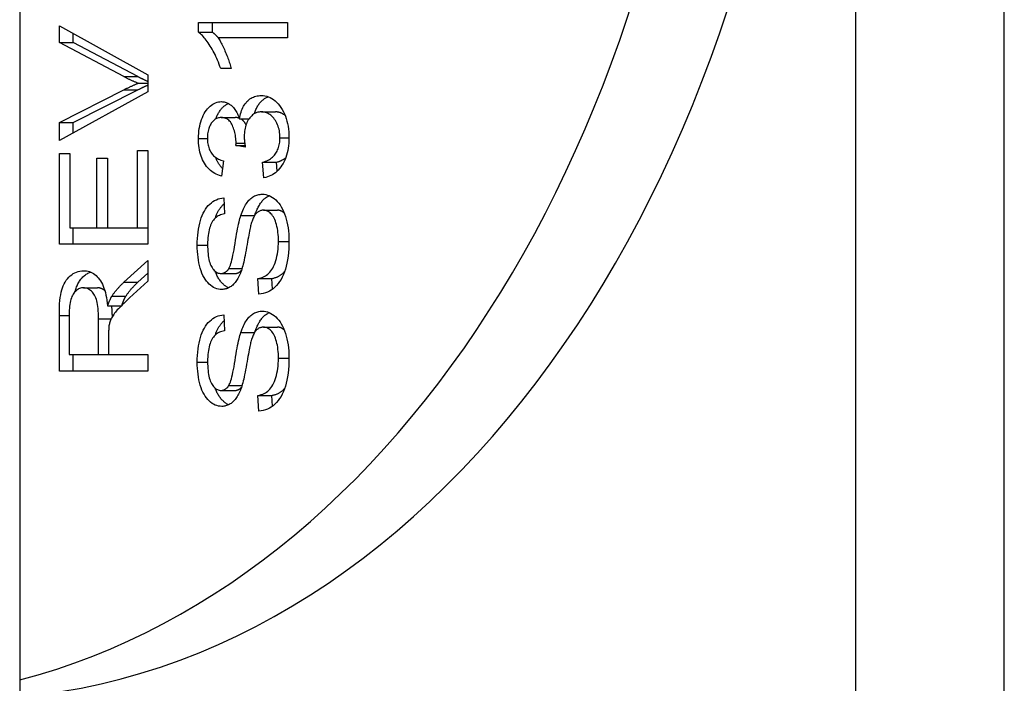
# Model space of a CAD drawing. Header units: inches. Extents: x 5.1 to 81, y 4.4 to 51.
# Tile 32 of 56: x 51.716 to 52.109, y 22.056 to 22.32. Entities that reach past the tile are written whole.
import ezdxf

# ---------------------------------------------------------------- set-up
doc = ezdxf.new("R2010")
doc.units = ezdxf.units.IN
doc.header["$MEASUREMENT"] = 0
doc.layers.add('Visible Edges(ANSI)', color=7, linetype='Continuous', lineweight=25)
doc.layers.add('Visible Tangent Edges(ANSI)', color=7, linetype='Continuous', lineweight=25)

msp = doc.modelspace()

# ---------------------------------------------------------------- linework, layer by layer
at = {"layer": 'Visible Edges(ANSI)'}
for p, q in [((51.71635, 35.37611), (51.71635, 19.66811)), ((51.73216, 22.31805), (51.76751, 22.29846)), ((51.73216, 22.3113), (51.73216, 22.31805)), ((51.78766, 22.31938), (51.82315, 22.31938)), ((51.78766, 22.31542), (51.78766, 22.31938)), ((51.79323, 22.31542), (51.79323, 22.31938)), ((51.82315, 22.31938), (51.82315, 22.31325)), ((51.73773, 22.3113), (51.73773, 22.31496)), ((51.78766, 22.31542), (51.79323, 22.31542)), ((51.82315, 22.31325), (51.7955, 22.31325)), ((51.73216, 22.3113), (51.73773, 22.3113)), ((51.75784, 22.29777), (51.73216, 22.3113)), ((51.76341, 22.29777), (51.73773, 22.3113)), ((51.80073, 22.30098), (51.79653, 22.30098)), ((51.76751, 22.29846), (51.76751, 22.29164)), ((51.73216, 22.27948), (51.75784, 22.29248)), ((51.73773, 22.27948), (51.76341, 22.29248)), ((51.76361, 22.29511), (51.76751, 22.29511)), ((51.76751, 22.29164), (51.73216, 22.27232)), ((51.79674, 22.28146), (51.80231, 22.28146)), ((51.80399, 22.28089), (51.80781, 22.28089)), ((51.81278, 22.28371), (51.81834, 22.28371)), ((51.73216, 22.27948), (51.73773, 22.27948)), ((51.73216, 22.27232), (51.73216, 22.27948)), ((51.73773, 22.27536), (51.73773, 22.27948)), ((51.80259, 22.27026), (51.80627, 22.27026)), ((51.80639, 22.26961), (51.80259, 22.27026)), ((51.73216, 22.26713), (51.73633, 22.26713)), ((51.73216, 22.23093), (51.73216, 22.26713)), ((51.73633, 22.26713), (51.73633, 22.23756)), ((51.74714, 22.26527), (51.75132, 22.26527)), ((51.74714, 22.23756), (51.74714, 22.26527)), ((51.75132, 22.26527), (51.75132, 22.23756)), ((51.76334, 22.26828), (51.76751, 22.26828)), ((51.76334, 22.23756), (51.76334, 22.26828)), ((51.76751, 22.26828), (51.76751, 22.23093)), ((51.79761, 22.26424), (51.79682, 22.2581)), ((51.81321, 22.26363), (51.81878, 22.26363)), ((51.81377, 22.25749), (51.81321, 22.26363)), ((51.8191, 22.26012), (51.81878, 22.26363)), ((51.79774, 22.24941), (51.79809, 22.24309)), ((51.81356, 22.24453), (51.81913, 22.24453)), ((51.73633, 22.23756), (51.74714, 22.23756)), ((51.73773, 22.23093), (51.73773, 22.23756)), ((51.74714, 22.23756), (51.75132, 22.23756)), ((51.75132, 22.23756), (51.76334, 22.23756)), ((51.76334, 22.23756), (51.76751, 22.23756)), ((51.76751, 22.23093), (51.73216, 22.23093)), ((51.75789, 22.2158), (51.76751, 22.22445)), ((51.76751, 22.22445), (51.76751, 22.21618)), ((51.76346, 22.2158), (51.76751, 22.21944)), ((51.79661, 22.21931), (51.80218, 22.21931)), ((51.76751, 22.21618), (51.76016, 22.20955)), ((51.8114, 22.21732), (51.81697, 22.21732)), ((51.81178, 22.21107), (51.8114, 22.21732)), ((51.81723, 22.21307), (51.81697, 22.21732)), ((51.7418, 22.21359), (51.74737, 22.21359)), ((51.75318, 22.21031), (51.75874, 22.21031)), ((51.75143, 22.20635), (51.75678, 22.20635)), ((51.73216, 22.18043), (51.73216, 22.20261)), ((51.73607, 22.20288), (51.73607, 22.18707)), ((51.79774, 22.2028), (51.79809, 22.19648)), ((51.74776, 22.18707), (51.74776, 22.20128)), ((51.7518, 22.19473), (51.7518, 22.18707)), ((51.81356, 22.19793), (51.81913, 22.19793)), ((51.73607, 22.18707), (51.74776, 22.18707)), ((51.73773, 22.18043), (51.73773, 22.18707)), ((51.74776, 22.18707), (51.7518, 22.18707)), ((51.7518, 22.18707), (51.76751, 22.18707)), ((51.76751, 22.18707), (51.76751, 22.18043)), ((51.76751, 22.18043), (51.73216, 22.18043)), ((51.79661, 22.1727), (51.80218, 22.1727)), ((51.8114, 22.17072), (51.81697, 22.17072)), ((51.81178, 22.16447), (51.8114, 22.17072)), ((51.81723, 22.16646), (51.81697, 22.17072))]:
    msp.add_line(p, q, dxfattribs=at)
at = {"layer": 'Visible Edges(ANSI)', "flags": 128}
for points in [[(51.79653, 22.30098), (51.79624, 22.30182), (51.79594, 22.30265), (51.79563, 22.30347), (51.79531, 22.30426), (51.79498, 22.30504), (51.79464, 22.3058), (51.79429, 22.30654), (51.79393, 22.30726), (51.79356, 22.30796), (51.79318, 22.30865), (51.79279, 22.30932), (51.79239, 22.30997), (51.79199, 22.31059), (51.79158, 22.31119), (51.79118, 22.31175), (51.79078, 22.31229), (51.79038, 22.31279), (51.78999, 22.31326), (51.7896, 22.31369), (51.78921, 22.3141), (51.78882, 22.31448), (51.78843, 22.31482), (51.78804, 22.31514), (51.78766, 22.31542)], [(51.79557, 22.31325), (51.79547, 22.31336), (51.79537, 22.31347), (51.79527, 22.31358), (51.79517, 22.31369), (51.79507, 22.31379), (51.79497, 22.3139), (51.79488, 22.314), (51.79478, 22.3141), (51.79468, 22.31419), (51.79458, 22.31429), (51.79449, 22.31438), (51.79439, 22.31447), (51.79429, 22.31456), (51.79419, 22.31465), (51.7941, 22.31474), (51.794, 22.31482), (51.7939, 22.3149), (51.79381, 22.31498), (51.79371, 22.31506), (51.79361, 22.31514), (51.79352, 22.31521), (51.79342, 22.31528), (51.79333, 22.31535), (51.79323, 22.31542)], [(51.7955, 22.31325), (51.79575, 22.31287), (51.796, 22.31247), (51.79625, 22.31205), (51.79649, 22.31162), (51.79674, 22.31116), (51.79699, 22.31069), (51.79724, 22.31019), (51.79749, 22.30968), (51.79773, 22.30915), (51.79798, 22.3086), (51.79823, 22.30803), (51.79848, 22.30743), (51.79873, 22.30684), (51.79896, 22.30625), (51.79918, 22.30568), (51.7994, 22.30512), (51.7996, 22.30456), (51.79979, 22.30402), (51.79997, 22.30349), (51.80015, 22.30296), (51.80031, 22.30245), (51.80046, 22.30195), (51.8006, 22.30146), (51.80073, 22.30098)], [(51.76361, 22.29511), (51.76337, 22.2952), (51.76313, 22.2953), (51.76288, 22.2954), (51.76264, 22.2955), (51.7624, 22.2956), (51.76216, 22.2957), (51.76192, 22.29581), (51.76168, 22.29591), (51.76144, 22.29602), (51.7612, 22.29613), (51.76096, 22.29623), (51.76072, 22.29634), (51.76048, 22.29646), (51.76024, 22.29657), (51.76, 22.29668), (51.75976, 22.2968), (51.75952, 22.29692), (51.75928, 22.29704), (51.75904, 22.29716), (51.7588, 22.29728), (51.75856, 22.2974), (51.75832, 22.29752), (51.75808, 22.29765), (51.75784, 22.29777)], [(51.76751, 22.2958), (51.76734, 22.29587), (51.76717, 22.29595), (51.767, 22.29602), (51.76683, 22.2961), (51.76666, 22.29618), (51.76649, 22.29625), (51.76632, 22.29633), (51.76614, 22.29641), (51.76597, 22.29649), (51.7658, 22.29657), (51.76563, 22.29665), (51.76546, 22.29674), (51.76529, 22.29682), (51.76512, 22.2969), (51.76495, 22.29699), (51.76478, 22.29707), (51.7646, 22.29716), (51.76443, 22.29724), (51.76426, 22.29733), (51.76409, 22.29742), (51.76392, 22.29751), (51.76375, 22.29759), (51.76358, 22.29768), (51.76341, 22.29777)], [(51.75784, 22.29248), (51.75809, 22.29261), (51.75835, 22.29273), (51.7586, 22.29286), (51.75885, 22.29298), (51.7591, 22.29311), (51.75935, 22.29323), (51.7596, 22.29335), (51.75984, 22.29346), (51.76009, 22.29358), (51.76033, 22.29369), (51.76058, 22.2938), (51.76082, 22.29392), (51.76106, 22.29402), (51.76129, 22.29413), (51.76153, 22.29424), (51.76177, 22.29434), (51.762, 22.29444), (51.76223, 22.29454), (51.76247, 22.29464), (51.7627, 22.29474), (51.76293, 22.29483), (51.76315, 22.29492), (51.76338, 22.29502), (51.76361, 22.29511)], [(51.76341, 22.29248), (51.76359, 22.29257), (51.76376, 22.29266), (51.76394, 22.29275), (51.76412, 22.29283), (51.76429, 22.29292), (51.76447, 22.29301), (51.76464, 22.29309), (51.76482, 22.29318), (51.76499, 22.29326), (51.76516, 22.29334), (51.76533, 22.29343), (51.76551, 22.29351), (51.76568, 22.29359), (51.76585, 22.29367), (51.76602, 22.29375), (51.76619, 22.29382), (51.76635, 22.2939), (51.76652, 22.29398), (51.76669, 22.29405), (51.76685, 22.29413), (51.76702, 22.2942), (51.76718, 22.29427), (51.76735, 22.29435), (51.76751, 22.29442)], [(51.80399, 22.28089), (51.80412, 22.28162), (51.80428, 22.28232), (51.80445, 22.28299), (51.80465, 22.28364), (51.80487, 22.28426), (51.80511, 22.28485), (51.80537, 22.28541), (51.80565, 22.28594), (51.80595, 22.28644), (51.80628, 22.28692), (51.80663, 22.28737), (51.807, 22.28779), (51.80738, 22.28818), (51.80779, 22.28853), (51.80821, 22.28886), (51.80864, 22.28914), (51.80909, 22.2894), (51.80956, 22.28962), (51.81004, 22.2898), (51.81054, 22.28996), (51.81106, 22.29008), (51.81159, 22.29016), (51.81213, 22.29021), (51.8127, 22.29023)], [(51.81002, 22.28301), (51.81015, 22.28343), (51.81029, 22.28384), (51.81043, 22.28424), (51.81058, 22.28463), (51.81075, 22.28501), (51.81092, 22.28537), (51.8111, 22.28573), (51.81129, 22.28607), (51.81149, 22.28639), (51.8117, 22.28671), (51.81192, 22.28701), (51.81215, 22.28731), (51.81238, 22.28759), (51.81263, 22.28786), (51.81288, 22.28811), (51.81314, 22.28835), (51.81341, 22.28858), (51.81368, 22.28879), (51.81396, 22.28899), (51.81425, 22.28917), (51.81454, 22.28934), (51.81484, 22.28949), (51.81515, 22.28963), (51.81546, 22.28975)], [(51.8127, 22.29023), (51.81345, 22.29019), (51.81419, 22.2901), (51.81491, 22.28993), (51.81561, 22.2897), (51.8163, 22.2894), (51.81696, 22.28903), (51.8176, 22.2886), (51.81822, 22.2881), (51.81883, 22.28754), (51.81941, 22.28691), (51.81998, 22.28621), (51.82052, 22.28545), (51.82104, 22.28463), (51.82151, 22.28378), (51.82193, 22.2829), (51.82231, 22.28198), (51.82265, 22.28103), (51.82294, 22.28004), (51.82319, 22.27902), (51.82339, 22.27796), (51.82354, 22.27687), (51.82366, 22.27574), (51.82372, 22.27458), (51.82374, 22.27338)], [(51.78766, 22.27315), (51.78768, 22.27416), (51.78774, 22.27515), (51.78784, 22.27612), (51.78797, 22.27708), (51.78815, 22.27801), (51.78836, 22.27892), (51.78861, 22.27981), (51.7889, 22.28068), (51.78923, 22.28152), (51.78958, 22.2823), (51.78996, 22.28304), (51.79037, 22.28373), (51.7908, 22.28436), (51.79127, 22.28494), (51.79176, 22.28548), (51.79228, 22.28596), (51.79282, 22.28639), (51.79337, 22.28676), (51.79393, 22.28707), (51.79449, 22.28733), (51.79506, 22.28753), (51.79564, 22.28767), (51.79623, 22.28776), (51.79682, 22.28779)], [(51.79454, 22.28089), (51.79469, 22.28126), (51.79484, 22.28163), (51.795, 22.28199), (51.79516, 22.28234), (51.79533, 22.28268), (51.79551, 22.28301), (51.79569, 22.28332), (51.79587, 22.28363), (51.79607, 22.28393), (51.79626, 22.28421), (51.79647, 22.28449), (51.79668, 22.28476), (51.79689, 22.28501), (51.79712, 22.28526), (51.79734, 22.28549), (51.79757, 22.28571), (51.79781, 22.28593), (51.79806, 22.28613), (51.7983, 22.28632), (51.79855, 22.2865), (51.79879, 22.28667), (51.79904, 22.28682), (51.7993, 22.28697), (51.79955, 22.2871)], [(51.79682, 22.28779), (51.7972, 22.28778), (51.79758, 22.28774), (51.79794, 22.28768), (51.79831, 22.2876), (51.79866, 22.28749), (51.79901, 22.28736), (51.79936, 22.2872), (51.7997, 22.28702), (51.80003, 22.28681), (51.80036, 22.28658), (51.80068, 22.28633), (51.801, 22.28606), (51.80131, 22.28575), (51.80161, 22.28543), (51.8019, 22.28508), (51.80217, 22.28471), (51.80244, 22.28432), (51.80269, 22.2839), (51.80294, 22.28346), (51.80317, 22.28299), (51.80339, 22.2825), (51.8036, 22.28199), (51.8038, 22.28145), (51.80399, 22.28089)], [(51.79674, 22.28146), (51.79635, 22.28145), (51.79597, 22.2814), (51.7956, 22.28132), (51.79524, 22.28121), (51.79489, 22.28107), (51.79455, 22.28089), (51.79423, 22.28068), (51.79392, 22.28045), (51.79362, 22.28018), (51.79333, 22.27987), (51.79305, 22.27954), (51.79278, 22.27918), (51.79253, 22.27879), (51.7923, 22.27838), (51.7921, 22.27795), (51.79191, 22.2775), (51.79175, 22.27704), (51.79161, 22.27656), (51.79149, 22.27605), (51.79139, 22.27553), (51.79132, 22.275), (51.79126, 22.27444), (51.79123, 22.27386), (51.79122, 22.27327)], [(51.80264, 22.27125), (51.80263, 22.2719), (51.8026, 22.27254), (51.80255, 22.27316), (51.80248, 22.27378), (51.80239, 22.27438), (51.80228, 22.27498), (51.80215, 22.27556), (51.802, 22.27614), (51.80183, 22.2767), (51.80163, 22.27725), (51.80142, 22.27779), (51.80119, 22.27832), (51.80094, 22.27882), (51.80066, 22.27928), (51.80037, 22.27969), (51.80005, 22.28007), (51.79971, 22.28039), (51.79935, 22.28068), (51.79897, 22.28092), (51.79857, 22.28111), (51.79814, 22.28127), (51.7977, 22.28138), (51.79723, 22.28144), (51.79674, 22.28146)], [(51.80389, 22.28121), (51.80383, 22.28123), (51.80376, 22.28125), (51.8037, 22.28127), (51.80364, 22.28129), (51.80358, 22.2813), (51.80352, 22.28132), (51.80345, 22.28134), (51.80339, 22.28135), (51.80332, 22.28136), (51.80326, 22.28138), (51.8032, 22.28139), (51.80313, 22.2814), (51.80306, 22.28141), (51.803, 22.28142), (51.80293, 22.28143), (51.80286, 22.28143), (51.8028, 22.28144), (51.80273, 22.28145), (51.80266, 22.28145), (51.80259, 22.28146), (51.80252, 22.28146), (51.80245, 22.28146), (51.80238, 22.28146), (51.80231, 22.28146)], [(51.80663, 22.27858), (51.80656, 22.27871), (51.80649, 22.27884), (51.80642, 22.27896), (51.80635, 22.27909), (51.80628, 22.27921), (51.8062, 22.27932), (51.80612, 22.27944), (51.80605, 22.27955), (51.80597, 22.27965), (51.80588, 22.27976), (51.8058, 22.27986), (51.80572, 22.27996), (51.80563, 22.28005), (51.80554, 22.28014), (51.80545, 22.28023), (51.80536, 22.28032), (51.80527, 22.2804), (51.80518, 22.28048), (51.80508, 22.28056), (51.80498, 22.28063), (51.80489, 22.2807), (51.80479, 22.28077), (51.80469, 22.28083), (51.80458, 22.28089)], [(51.81278, 22.28371), (51.81229, 22.28369), (51.81181, 22.28363), (51.81135, 22.28354), (51.8109, 22.2834), (51.81047, 22.28323), (51.81005, 22.28302), (51.80964, 22.28277), (51.80926, 22.28248), (51.80888, 22.28216), (51.80852, 22.28179), (51.80818, 22.28139), (51.80785, 22.28095), (51.80754, 22.28048), (51.80725, 22.27999), (51.807, 22.27947), (51.80677, 22.27894), (51.80657, 22.27838), (51.80639, 22.27781), (51.80624, 22.27721), (51.80612, 22.2766), (51.80603, 22.27596), (51.80596, 22.2753), (51.80592, 22.27462), (51.80591, 22.27392)], [(51.82016, 22.27342), (51.82015, 22.27414), (51.8201, 22.27483), (51.82003, 22.27551), (51.81992, 22.27617), (51.81979, 22.2768), (51.81963, 22.27742), (51.81944, 22.27802), (51.81921, 22.2786), (51.81896, 22.27917), (51.81868, 22.27971), (51.81837, 22.28023), (51.81803, 22.28074), (51.81767, 22.28121), (51.81729, 22.28165), (51.8169, 22.28204), (51.8165, 22.28239), (51.81608, 22.2827), (51.81565, 22.28297), (51.81521, 22.2832), (51.81475, 22.28338), (51.81428, 22.28353), (51.81379, 22.28363), (51.81329, 22.28369), (51.81278, 22.28371)], [(51.82219, 22.28229), (51.82205, 22.28241), (51.82191, 22.28252), (51.82176, 22.28262), (51.82162, 22.28272), (51.82147, 22.28282), (51.82132, 22.28291), (51.82117, 22.283), (51.82102, 22.28308), (51.82086, 22.28316), (51.8207, 22.28323), (51.82055, 22.28329), (51.82039, 22.28336), (51.82023, 22.28341), (51.82006, 22.28346), (51.8199, 22.28351), (51.81973, 22.28355), (51.81957, 22.28359), (51.8194, 22.28362), (51.81922, 22.28365), (51.81905, 22.28367), (51.81888, 22.28369), (51.8187, 22.2837), (51.81852, 22.28371), (51.81834, 22.28371)], [(51.79682, 22.2581), (51.79611, 22.25831), (51.79542, 22.25856), (51.79476, 22.25885), (51.79413, 22.25918), (51.79353, 22.25955), (51.79295, 22.25995), (51.7924, 22.2604), (51.79188, 22.26089), (51.79138, 22.26141), (51.79091, 22.26198), (51.79047, 22.26258), (51.79006, 22.26323), (51.78968, 22.2639), (51.78933, 22.26461), (51.78901, 22.26534), (51.78873, 22.2661), (51.78848, 22.26689), (51.78826, 22.2677), (51.78808, 22.26854), (51.78793, 22.26941), (51.78781, 22.27031), (51.78773, 22.27123), (51.78768, 22.27218), (51.78766, 22.27315)], [(51.79122, 22.27327), (51.79123, 22.27268), (51.79126, 22.27211), (51.79132, 22.27155), (51.7914, 22.27101), (51.79149, 22.27049), (51.79162, 22.26999), (51.79176, 22.2695), (51.79193, 22.26903), (51.79211, 22.26857), (51.79232, 22.26813), (51.79255, 22.26771), (51.79281, 22.26731), (51.79308, 22.26692), (51.79338, 22.26656), (51.7937, 22.26622), (51.79405, 22.26591), (51.79441, 22.26561), (51.7948, 22.26535), (51.79521, 22.2651), (51.79565, 22.26488), (51.7961, 22.26469), (51.79658, 22.26451), (51.79708, 22.26436), (51.79761, 22.26424)], [(51.80591, 22.27392), (51.80591, 22.27377), (51.80591, 22.27363), (51.80591, 22.27347), (51.80592, 22.27332), (51.80593, 22.27316), (51.80594, 22.273), (51.80595, 22.27284), (51.80596, 22.27268), (51.80597, 22.27251), (51.80599, 22.27234), (51.80601, 22.27216), (51.80603, 22.27198), (51.80605, 22.2718), (51.80607, 22.27162), (51.80609, 22.27143), (51.80612, 22.27124), (51.80615, 22.27105), (51.80618, 22.27085), (51.80621, 22.27065), (51.80624, 22.27045), (51.80628, 22.27024), (51.80631, 22.27004), (51.80635, 22.26983), (51.80639, 22.26961)], [(51.81321, 22.26363), (51.81381, 22.26382), (51.81438, 22.26402), (51.81493, 22.26425), (51.81544, 22.2645), (51.81593, 22.26477), (51.81638, 22.26506), (51.81681, 22.26537), (51.81721, 22.2657), (51.81759, 22.26605), (51.81793, 22.26642), (51.81824, 22.26682), (51.81853, 22.26723), (51.81879, 22.26766), (51.81903, 22.2681), (51.81924, 22.26857), (51.81944, 22.26904), (51.81961, 22.26954), (51.81975, 22.27004), (51.81988, 22.27057), (51.81998, 22.27111), (51.82006, 22.27166), (51.82012, 22.27223), (51.82015, 22.27282), (51.82016, 22.27342)], [(51.82374, 22.27338), (51.82373, 22.2723), (51.82367, 22.27125), (51.82357, 22.27023), (51.82344, 22.26924), (51.82326, 22.26828), (51.82305, 22.26735), (51.8228, 22.26646), (51.82251, 22.26559), (51.82218, 22.26476), (51.82182, 22.26396), (51.82141, 22.26319), (51.82097, 22.26245), (51.8205, 22.26175), (51.82, 22.2611), (51.81948, 22.26051), (51.81894, 22.25996), (51.81837, 22.25947), (51.81778, 22.25904), (51.81717, 22.25865), (51.81654, 22.25831), (51.81588, 22.25803), (51.8152, 22.2578), (51.8145, 22.25762), (51.81377, 22.25749)], [(51.80259, 22.27026), (51.8026, 22.27031), (51.8026, 22.27036), (51.8026, 22.27042), (51.80261, 22.27047), (51.80261, 22.27052), (51.80261, 22.27056), (51.80262, 22.27061), (51.80262, 22.27066), (51.80262, 22.2707), (51.80263, 22.27075), (51.80263, 22.27079), (51.80263, 22.27083), (51.80263, 22.27087), (51.80264, 22.27091), (51.80264, 22.27095), (51.80264, 22.27099), (51.80264, 22.27102), (51.80264, 22.27106), (51.80264, 22.27109), (51.80264, 22.27113), (51.80264, 22.27116), (51.80264, 22.27119), (51.80264, 22.27122), (51.80264, 22.27125)], [(51.79721, 22.26113), (51.79707, 22.26128), (51.79693, 22.26143), (51.7968, 22.26159), (51.79666, 22.26175), (51.79653, 22.26191), (51.7964, 22.26208), (51.79628, 22.26225), (51.79615, 22.26242), (51.79603, 22.2626), (51.79591, 22.26278), (51.79579, 22.26296), (51.79568, 22.26315), (51.79556, 22.26334), (51.79545, 22.26353), (51.79534, 22.26372), (51.79524, 22.26391), (51.79514, 22.26411), (51.79504, 22.26431), (51.79494, 22.26451), (51.79485, 22.26472), (51.79475, 22.26492), (51.79466, 22.26513), (51.79458, 22.26534), (51.79449, 22.26556)], [(51.81878, 22.26363), (51.81896, 22.26368), (51.81914, 22.26374), (51.81932, 22.26379), (51.81949, 22.26385), (51.81966, 22.26392), (51.81983, 22.26398), (51.82, 22.26404), (51.82016, 22.26411), (51.82033, 22.26418), (51.82048, 22.26425), (51.82064, 22.26432), (51.8208, 22.2644), (51.82095, 22.26447), (51.8211, 22.26455), (51.82124, 22.26463), (51.82139, 22.26471), (51.82153, 22.26479), (51.82167, 22.26488), (51.82181, 22.26496), (51.82194, 22.26505), (51.82207, 22.26514), (51.8222, 22.26523), (51.82233, 22.26533), (51.82245, 22.26542)], [(51.78718, 22.23059), (51.7872, 22.23196), (51.78726, 22.23329), (51.78735, 22.23457), (51.78749, 22.23582), (51.78767, 22.23703), (51.78789, 22.23819), (51.78815, 22.23932), (51.78844, 22.2404), (51.78878, 22.24143), (51.78915, 22.2424), (51.78956, 22.24331), (51.79001, 22.24416), (51.79049, 22.24495), (51.79102, 22.24568), (51.79158, 22.24635), (51.79218, 22.24695), (51.7928, 22.2475), (51.79345, 22.24797), (51.79411, 22.24838), (51.7948, 22.24872), (51.7955, 22.249), (51.79623, 22.2492), (51.79698, 22.24934), (51.79774, 22.24941)], [(51.80453, 22.2424), (51.80477, 22.24311), (51.80503, 22.24379), (51.80529, 22.24443), (51.80557, 22.24504), (51.80585, 22.24563), (51.80615, 22.24618), (51.80645, 22.2467), (51.80677, 22.24719), (51.8071, 22.24764), (51.80744, 22.24807), (51.80778, 22.24846), (51.80814, 22.24882), (51.80851, 22.24915), (51.80889, 22.24946), (51.80927, 22.24973), (51.80967, 22.24998), (51.81007, 22.25019), (51.81049, 22.25038), (51.81091, 22.25054), (51.81134, 22.25067), (51.81178, 22.25077), (51.81223, 22.25084), (51.81269, 22.25088), (51.81315, 22.2509)], [(51.81014, 22.24253), (51.81032, 22.24304), (51.8105, 22.24354), (51.81069, 22.24402), (51.81088, 22.24449), (51.81108, 22.24494), (51.81129, 22.24537), (51.8115, 22.24578), (51.81172, 22.24618), (51.81194, 22.24656), (51.81217, 22.24693), (51.8124, 22.24728), (51.81264, 22.24761), (51.81288, 22.24792), (51.81313, 22.24822), (51.81339, 22.2485), (51.81365, 22.24876), (51.81392, 22.24901), (51.81419, 22.24925), (51.81446, 22.24946), (51.81474, 22.24967), (51.81503, 22.24985), (51.81532, 22.25002), (51.81562, 22.25018), (51.81592, 22.25032)], [(51.81315, 22.2509), (51.81386, 22.25086), (51.81455, 22.25076), (51.81523, 22.25058), (51.8159, 22.25033), (51.81656, 22.25001), (51.81721, 22.24961), (51.81785, 22.24915), (51.81848, 22.24861), (51.81908, 22.24801), (51.81965, 22.24734), (51.82019, 22.24662), (51.82069, 22.24583), (51.82116, 22.24497), (51.82159, 22.24406), (51.82199, 22.24308), (51.82236, 22.24204), (51.82268, 22.24095), (51.82296, 22.23983), (51.8232, 22.23868), (51.8234, 22.23749), (51.82355, 22.23627), (51.82366, 22.23502), (51.82372, 22.23373), (51.82374, 22.23242)], [(51.7943, 22.24129), (51.7944, 22.24159), (51.79452, 22.24189), (51.79463, 22.24219), (51.79475, 22.24248), (51.79487, 22.24276), (51.795, 22.24304), (51.79513, 22.24331), (51.79526, 22.24358), (51.7954, 22.24384), (51.79554, 22.2441), (51.79568, 22.24435), (51.79583, 22.24459), (51.79598, 22.24483), (51.79613, 22.24506), (51.79629, 22.24529), (51.79645, 22.24551), (51.79662, 22.24572), (51.79679, 22.24593), (51.79696, 22.24614), (51.79713, 22.24633), (51.79731, 22.24653), (51.7975, 22.24671), (51.79768, 22.2469), (51.79787, 22.24707)], [(51.79809, 22.24309), (51.79754, 22.24299), (51.79701, 22.24285), (51.79651, 22.24268), (51.79603, 22.24248), (51.79557, 22.24224), (51.79514, 22.24197), (51.79472, 22.24167), (51.79434, 22.24132), (51.79397, 22.24095), (51.79363, 22.24054), (51.79331, 22.2401), (51.79301, 22.23962), (51.79274, 22.2391), (51.79249, 22.23855), (51.79226, 22.23796), (51.79206, 22.23732), (51.79188, 22.23665), (51.79173, 22.23594), (51.7916, 22.23519), (51.79149, 22.2344), (51.79141, 22.23357), (51.79135, 22.23271), (51.79131, 22.2318), (51.7913, 22.23085)], [(51.79976, 22.22125), (51.79996, 22.22162), (51.80017, 22.22207), (51.80037, 22.22261), (51.80058, 22.22323), (51.80079, 22.22394), (51.80099, 22.22473), (51.8012, 22.22561), (51.80141, 22.22658), (51.80163, 22.22763), (51.80184, 22.22876), (51.80205, 22.22998), (51.80227, 22.23129), (51.80248, 22.23261), (51.80269, 22.23385), (51.80289, 22.23502), (51.80309, 22.23613), (51.80329, 22.23716), (51.80348, 22.23812), (51.80367, 22.23901), (51.80385, 22.23983), (51.80403, 22.24058), (51.8042, 22.24126), (51.80437, 22.24186), (51.80453, 22.2424)], [(51.81356, 22.24453), (51.81328, 22.24453), (51.81301, 22.2445), (51.81275, 22.24445), (51.81249, 22.24438), (51.81224, 22.2443), (51.812, 22.2442), (51.81176, 22.24407), (51.81152, 22.24393), (51.81129, 22.24377), (51.81107, 22.2436), (51.81086, 22.2434), (51.81065, 22.24318), (51.81044, 22.24294), (51.81025, 22.24268), (51.81005, 22.24239), (51.80987, 22.24208), (51.80969, 22.24174), (51.80951, 22.24138), (51.80934, 22.24099), (51.80917, 22.24057), (51.80902, 22.24013), (51.80886, 22.23967), (51.80872, 22.23918), (51.80857, 22.23867)], [(51.81957, 22.23211), (51.81956, 22.23304), (51.81952, 22.23394), (51.81946, 22.23482), (51.81937, 22.23567), (51.81926, 22.23649), (51.81912, 22.23729), (51.81896, 22.23806), (51.81877, 22.2388), (51.81856, 22.2395), (51.81834, 22.24016), (51.81809, 22.24077), (51.81783, 22.24134), (51.81755, 22.24186), (51.81725, 22.24233), (51.81693, 22.24275), (51.81659, 22.24312), (51.81624, 22.24345), (51.81588, 22.24374), (51.81551, 22.24398), (51.81514, 22.24418), (51.81476, 22.24434), (51.81436, 22.24445), (51.81397, 22.24451), (51.81356, 22.24453)], [(51.82187, 22.2434), (51.82176, 22.24349), (51.82166, 22.24358), (51.82155, 22.24367), (51.82144, 22.24375), (51.82133, 22.24382), (51.82122, 22.2439), (51.82111, 22.24397), (51.821, 22.24403), (51.82089, 22.24409), (51.82078, 22.24415), (51.82066, 22.2442), (51.82055, 22.24425), (51.82043, 22.2443), (51.82032, 22.24434), (51.8202, 22.24438), (51.82009, 22.24441), (51.81997, 22.24444), (51.81985, 22.24446), (51.81973, 22.24449), (51.81961, 22.2445), (51.81949, 22.24452), (51.81937, 22.24453), (51.81925, 22.24453), (51.81913, 22.24453)], [(51.80857, 22.23867), (51.80847, 22.2383), (51.80837, 22.23786), (51.80825, 22.23735), (51.80813, 22.23677), (51.808, 22.23613), (51.80786, 22.23542), (51.80771, 22.23464), (51.80755, 22.2338), (51.80738, 22.23288), (51.80721, 22.2319), (51.80703, 22.23085), (51.80684, 22.22973), (51.80664, 22.2286), (51.80645, 22.22754), (51.80626, 22.22653), (51.80607, 22.22558), (51.80588, 22.22468), (51.80569, 22.22385), (51.80551, 22.22307), (51.80533, 22.22234), (51.80514, 22.22168), (51.80497, 22.22107), (51.80479, 22.22052), (51.80461, 22.22003)], [(51.79693, 22.21294), (51.79626, 22.21298), (51.79561, 22.21308), (51.79496, 22.21324), (51.79433, 22.21348), (51.79371, 22.21378), (51.7931, 22.21415), (51.7925, 22.21459), (51.79192, 22.21509), (51.79136, 22.21566), (51.79083, 22.2163), (51.79034, 22.21699), (51.78988, 22.21774), (51.78945, 22.21856), (51.78906, 22.21944), (51.78871, 22.22038), (51.78839, 22.22138), (51.78811, 22.22243), (51.78786, 22.22351), (51.78765, 22.22462), (51.78748, 22.22575), (51.78735, 22.22692), (51.78725, 22.22811), (51.7872, 22.22933), (51.78718, 22.23059)], [(51.7913, 22.23085), (51.79131, 22.22987), (51.79134, 22.22894), (51.7914, 22.22805), (51.79147, 22.2272), (51.79157, 22.2264), (51.79169, 22.22565), (51.79183, 22.22494), (51.79199, 22.22427), (51.79218, 22.22365), (51.79239, 22.22308), (51.79261, 22.22255), (51.79286, 22.22207), (51.79313, 22.22163), (51.7934, 22.22122), (51.79368, 22.22086), (51.79397, 22.22053), (51.79427, 22.22025), (51.79458, 22.22), (51.7949, 22.21979), (51.79522, 22.21961), (51.79556, 22.21948), (51.7959, 22.21938), (51.79625, 22.21933), (51.79661, 22.21931)], [(51.8114, 22.21732), (51.81205, 22.21746), (51.81268, 22.21763), (51.81327, 22.21783), (51.81383, 22.21807), (51.81436, 22.21835), (51.81486, 22.21866), (51.81533, 22.21901), (51.81577, 22.2194), (51.81618, 22.21983), (51.81658, 22.22032), (51.81695, 22.22087), (51.8173, 22.22147), (51.81764, 22.22213), (51.81795, 22.22284), (51.81824, 22.22361), (51.81852, 22.22443), (51.81876, 22.2253), (51.81898, 22.22619), (51.81916, 22.22711), (51.81931, 22.22806), (51.81942, 22.22903), (51.8195, 22.23003), (51.81955, 22.23106), (51.81957, 22.23211)], [(51.82374, 22.23242), (51.82372, 22.23075), (51.82366, 22.22915), (51.82355, 22.22762), (51.82339, 22.22616), (51.8232, 22.22477), (51.82296, 22.22345), (51.82267, 22.2222), (51.82234, 22.22102), (51.82197, 22.21991), (51.82156, 22.21886), (51.8211, 22.21787), (51.82059, 22.21694), (51.82004, 22.21607), (51.81945, 22.21527), (51.81882, 22.21452), (51.81814, 22.21384), (51.81743, 22.21322), (51.81669, 22.21269), (51.81593, 22.21222), (51.81515, 22.21184), (51.81434, 22.21153), (51.81351, 22.2113), (51.81266, 22.21115), (51.81178, 22.21107)], [(51.73216, 22.20261), (51.73217, 22.20423), (51.73222, 22.20575), (51.73229, 22.20717), (51.7324, 22.20849), (51.73253, 22.20971), (51.7327, 22.21083), (51.73289, 22.21185), (51.73311, 22.21277), (51.73338, 22.21362), (51.73368, 22.21443), (51.73404, 22.21519), (51.73443, 22.2159), (51.73488, 22.21658), (51.73537, 22.21721), (51.7359, 22.21779), (51.73648, 22.21833), (51.73709, 22.21882), (51.73772, 22.21924), (51.73836, 22.2196), (51.73902, 22.21989), (51.73969, 22.22012), (51.74038, 22.22028), (51.74109, 22.22038), (51.7418, 22.22041)], [(51.73852, 22.21211), (51.73864, 22.2126), (51.73876, 22.21306), (51.73891, 22.2135), (51.73906, 22.21394), (51.73923, 22.21436), (51.7394, 22.21477), (51.7396, 22.21517), (51.7398, 22.21556), (51.74002, 22.21593), (51.74025, 22.21629), (51.74049, 22.21664), (51.74075, 22.21698), (51.74101, 22.2173), (51.7413, 22.21761), (51.74159, 22.21791), (51.7419, 22.2182), (51.74221, 22.21847), (51.74254, 22.21873), (51.74286, 22.21897), (51.7432, 22.21919), (51.74353, 22.21939), (51.74387, 22.21957), (51.74422, 22.21974), (51.74457, 22.21988)], [(51.7418, 22.22041), (51.74243, 22.22039), (51.74303, 22.22032), (51.74362, 22.2202), (51.74419, 22.22003), (51.74474, 22.21981), (51.74528, 22.21955), (51.7458, 22.21924), (51.7463, 22.21888), (51.74679, 22.21847), (51.74726, 22.21802), (51.74771, 22.21751), (51.74815, 22.21696), (51.74857, 22.21636), (51.74896, 22.21571), (51.74932, 22.21501), (51.74966, 22.21425), (51.74997, 22.21344), (51.75026, 22.21258), (51.75052, 22.21167), (51.75075, 22.21071), (51.75096, 22.2097), (51.75114, 22.20863), (51.7513, 22.20752), (51.75143, 22.20635)], [(51.79968, 22.21358), (51.79941, 22.21371), (51.79915, 22.21386), (51.79888, 22.21402), (51.79862, 22.21419), (51.79836, 22.21437), (51.7981, 22.21457), (51.79784, 22.21478), (51.79759, 22.215), (51.79734, 22.21524), (51.79709, 22.21549), (51.79685, 22.21574), (51.79662, 22.21602), (51.7964, 22.2163), (51.79618, 22.21659), (51.79596, 22.2169), (51.79576, 22.21722), (51.79556, 22.21755), (51.79537, 22.21789), (51.79518, 22.21824), (51.795, 22.2186), (51.79483, 22.21898), (51.79466, 22.21937), (51.7945, 22.21977), (51.79435, 22.22018)], [(51.79661, 22.21931), (51.79677, 22.21931), (51.79692, 22.21932), (51.79708, 22.21934), (51.79723, 22.21936), (51.79738, 22.21939), (51.79752, 22.21943), (51.79767, 22.21947), (51.79781, 22.21952), (51.79795, 22.21958), (51.79809, 22.21964), (51.79822, 22.21971), (51.79835, 22.21979), (51.79848, 22.21988), (51.79861, 22.21997), (51.79874, 22.22007), (51.79886, 22.22017), (51.79898, 22.22028), (51.7991, 22.2204), (51.79922, 22.22052), (51.79933, 22.22066), (51.79944, 22.22079), (51.79955, 22.22094), (51.79966, 22.22109), (51.79976, 22.22125)], [(51.80461, 22.22003), (51.80439, 22.21945), (51.80415, 22.21889), (51.80391, 22.21835), (51.80366, 22.21785), (51.8034, 22.21736), (51.80313, 22.2169), (51.80285, 22.21647), (51.80256, 22.21607), (51.80227, 22.21569), (51.80196, 22.21533), (51.80165, 22.215), (51.80132, 22.21469), (51.80099, 22.21441), (51.80066, 22.21416), (51.80031, 22.21393), (51.79996, 22.21372), (51.79961, 22.21354), (51.79924, 22.21338), (51.79887, 22.21325), (51.7985, 22.21314), (51.79812, 22.21305), (51.79773, 22.21299), (51.79733, 22.21295), (51.79693, 22.21294)], [(51.80218, 22.21931), (51.8023, 22.21931), (51.80243, 22.21931), (51.80255, 22.21933), (51.80267, 22.21934), (51.80279, 22.21936), (51.80291, 22.21938), (51.80303, 22.21941), (51.80314, 22.21944), (51.80326, 22.21948), (51.80337, 22.21952), (51.80348, 22.21956), (51.80359, 22.21961), (51.8037, 22.21967), (51.80381, 22.21972), (51.80391, 22.21979), (51.80401, 22.21985), (51.80412, 22.21992), (51.80422, 22.22), (51.80432, 22.22008), (51.80441, 22.22016), (51.80451, 22.22025), (51.80461, 22.22034), (51.8047, 22.22043), (51.80479, 22.22053)], [(51.81697, 22.21732), (51.81724, 22.21737), (51.81751, 22.21743), (51.81777, 22.21749), (51.81803, 22.21756), (51.81828, 22.21764), (51.81852, 22.21772), (51.81877, 22.2178), (51.819, 22.2179), (51.81923, 22.218), (51.81946, 22.2181), (51.81968, 22.21821), (51.81989, 22.21833), (51.8201, 22.21845), (51.82031, 22.21858), (51.82051, 22.21872), (51.8207, 22.21886), (51.82089, 22.21901), (51.82108, 22.21917), (51.82126, 22.21933), (51.82143, 22.21949), (51.8216, 22.21967), (51.82177, 22.21986), (51.82193, 22.22005), (51.82209, 22.22026)], [(51.75318, 22.21031), (51.75334, 22.21055), (51.7535, 22.21079), (51.75366, 22.21103), (51.75383, 22.21127), (51.754, 22.21151), (51.75418, 22.21174), (51.75436, 22.21198), (51.75454, 22.21221), (51.75472, 22.21244), (51.75491, 22.21267), (51.7551, 22.2129), (51.7553, 22.21313), (51.7555, 22.21336), (51.7557, 22.21359), (51.7559, 22.21381), (51.75611, 22.21404), (51.75632, 22.21426), (51.75654, 22.21448), (51.75675, 22.21471), (51.75698, 22.21493), (51.7572, 22.21515), (51.75743, 22.21537), (51.75766, 22.21558), (51.75789, 22.2158)], [(51.75874, 22.21031), (51.7589, 22.21055), (51.75907, 22.21079), (51.75923, 22.21103), (51.7594, 22.21127), (51.75957, 22.21151), (51.75975, 22.21174), (51.75993, 22.21198), (51.76011, 22.21221), (51.76029, 22.21244), (51.76048, 22.21267), (51.76067, 22.2129), (51.76087, 22.21313), (51.76106, 22.21336), (51.76127, 22.21359), (51.76147, 22.21381), (51.76168, 22.21404), (51.76189, 22.21426), (51.7621, 22.21448), (51.76232, 22.21471), (51.76254, 22.21493), (51.76277, 22.21515), (51.763, 22.21537), (51.76323, 22.21558), (51.76346, 22.2158)], [(51.7418, 22.21359), (51.74139, 22.21357), (51.74099, 22.21352), (51.74061, 22.21343), (51.74023, 22.2133), (51.73987, 22.21314), (51.73952, 22.21295), (51.73918, 22.21271), (51.73886, 22.21245), (51.73855, 22.21214), (51.73825, 22.2118), (51.73796, 22.21143), (51.73768, 22.21102), (51.73742, 22.21057), (51.73719, 22.21008), (51.73697, 22.20954), (51.73678, 22.20897), (51.73662, 22.20835), (51.73647, 22.2077), (51.73635, 22.207), (51.73624, 22.20626), (51.73617, 22.20548), (51.73611, 22.20465), (51.73608, 22.20379), (51.73607, 22.20288)], [(51.74776, 22.20128), (51.74775, 22.20238), (51.74772, 22.20342), (51.74767, 22.2044), (51.7476, 22.20532), (51.7475, 22.20617), (51.74739, 22.20697), (51.74725, 22.2077), (51.7471, 22.20837), (51.74692, 22.20899), (51.74672, 22.20957), (51.74649, 22.21011), (51.74624, 22.21062), (51.74596, 22.21108), (51.74566, 22.21151), (51.74533, 22.2119), (51.74497, 22.21226), (51.7446, 22.21257), (51.74422, 22.21284), (51.74384, 22.21307), (51.74345, 22.21326), (51.74305, 22.2134), (51.74264, 22.21351), (51.74223, 22.21357), (51.7418, 22.21359)], [(51.75029, 22.21247), (51.75018, 22.21256), (51.75006, 22.21265), (51.74995, 22.21273), (51.74983, 22.21281), (51.74972, 22.21289), (51.7496, 22.21296), (51.74948, 22.21303), (51.74936, 22.21309), (51.74924, 22.21315), (51.74912, 22.21321), (51.749, 22.21326), (51.74888, 22.21331), (51.74876, 22.21335), (51.74864, 22.2134), (51.74851, 22.21343), (51.74839, 22.21347), (51.74826, 22.21349), (51.74814, 22.21352), (51.74801, 22.21354), (51.74789, 22.21356), (51.74776, 22.21357), (51.74763, 22.21358), (51.7475, 22.21359), (51.74737, 22.21359)], [(51.75143, 22.20635), (51.7515, 22.20656), (51.75157, 22.20677), (51.75165, 22.20698), (51.75172, 22.20718), (51.75179, 22.20738), (51.75187, 22.20757), (51.75194, 22.20776), (51.75202, 22.20794), (51.75209, 22.20812), (51.75216, 22.2083), (51.75223, 22.20847), (51.75231, 22.20864), (51.75238, 22.2088), (51.75245, 22.20896), (51.75253, 22.20911), (51.7526, 22.20926), (51.75267, 22.20941), (51.75274, 22.20955), (51.75282, 22.20969), (51.75289, 22.20982), (51.75296, 22.20995), (51.75303, 22.21007), (51.7531, 22.2102), (51.75318, 22.21031)], [(51.7571, 22.20667), (51.75717, 22.20686), (51.75724, 22.20705), (51.75731, 22.20724), (51.75738, 22.20742), (51.75745, 22.2076), (51.75752, 22.20778), (51.75759, 22.20795), (51.75766, 22.20812), (51.75773, 22.20829), (51.75779, 22.20845), (51.75786, 22.2086), (51.75793, 22.20876), (51.758, 22.20891), (51.75807, 22.20905), (51.75814, 22.2092), (51.7582, 22.20934), (51.75827, 22.20947), (51.75834, 22.2096), (51.75841, 22.20973), (51.75847, 22.20985), (51.75854, 22.20997), (51.75861, 22.21009), (51.75868, 22.2102), (51.75874, 22.21031)], [(51.76016, 22.20955), (51.75938, 22.20884), (51.75866, 22.20817), (51.75798, 22.20752), (51.75735, 22.20691), (51.75677, 22.20633), (51.75623, 22.20578), (51.75574, 22.20527), (51.75529, 22.20479), (51.75489, 22.20433), (51.75451, 22.20388), (51.75417, 22.20344), (51.75386, 22.20301), (51.75358, 22.2026), (51.75333, 22.2022), (51.75311, 22.20181), (51.75292, 22.20143), (51.75276, 22.20106), (51.7526, 22.20069), (51.75246, 22.20031), (51.75234, 22.19994), (51.75223, 22.19956), (51.75213, 22.19918), (51.75204, 22.1988), (51.75196, 22.19842)], [(51.75332, 22.20219), (51.75332, 22.20239), (51.75331, 22.20258), (51.75331, 22.20278), (51.7533, 22.20297), (51.7533, 22.20315), (51.75329, 22.20334), (51.75328, 22.20353), (51.75327, 22.20371), (51.75327, 22.20389), (51.75326, 22.20407), (51.75325, 22.20424), (51.75323, 22.20442), (51.75322, 22.20459), (51.75321, 22.20476), (51.7532, 22.20493), (51.75318, 22.2051), (51.75317, 22.20526), (51.75315, 22.20542), (51.75314, 22.20558), (51.75312, 22.20574), (51.7531, 22.20589), (51.75309, 22.20605), (51.75307, 22.2062), (51.75305, 22.20635)], [(51.78718, 22.18398), (51.7872, 22.18535), (51.78726, 22.18668), (51.78735, 22.18797), (51.78749, 22.18921), (51.78767, 22.19042), (51.78789, 22.19158), (51.78815, 22.19271), (51.78844, 22.19379), (51.78878, 22.19482), (51.78915, 22.19579), (51.78956, 22.19671), (51.79001, 22.19755), (51.79049, 22.19834), (51.79102, 22.19907), (51.79158, 22.19974), (51.79218, 22.20035), (51.7928, 22.20089), (51.79345, 22.20136), (51.79411, 22.20177), (51.7948, 22.20211), (51.7955, 22.20239), (51.79623, 22.20259), (51.79698, 22.20273), (51.79774, 22.2028)], [(51.80453, 22.19579), (51.80477, 22.1965), (51.80503, 22.19718), (51.80529, 22.19782), (51.80557, 22.19844), (51.80585, 22.19902), (51.80615, 22.19957), (51.80645, 22.20009), (51.80677, 22.20058), (51.8071, 22.20103), (51.80744, 22.20146), (51.80778, 22.20185), (51.80814, 22.20221), (51.80851, 22.20255), (51.80889, 22.20285), (51.80927, 22.20312), (51.80967, 22.20337), (51.81007, 22.20358), (51.81049, 22.20377), (51.81091, 22.20393), (51.81134, 22.20406), (51.81178, 22.20416), (51.81223, 22.20423), (51.81269, 22.20428), (51.81315, 22.20429)], [(51.81014, 22.19592), (51.81032, 22.19643), (51.8105, 22.19693), (51.81069, 22.19741), (51.81088, 22.19788), (51.81108, 22.19833), (51.81129, 22.19876), (51.8115, 22.19917), (51.81172, 22.19957), (51.81194, 22.19995), (51.81217, 22.20032), (51.8124, 22.20067), (51.81264, 22.201), (51.81288, 22.20131), (51.81313, 22.20161), (51.81339, 22.20189), (51.81365, 22.20216), (51.81392, 22.2024), (51.81419, 22.20264), (51.81446, 22.20285), (51.81474, 22.20306), (51.81503, 22.20324), (51.81532, 22.20342), (51.81562, 22.20357), (51.81592, 22.20371)], [(51.81315, 22.20429), (51.81386, 22.20425), (51.81455, 22.20415), (51.81523, 22.20397), (51.8159, 22.20372), (51.81656, 22.2034), (51.81721, 22.203), (51.81785, 22.20254), (51.81848, 22.202), (51.81908, 22.2014), (51.81965, 22.20074), (51.82019, 22.20001), (51.82069, 22.19922), (51.82116, 22.19836), (51.82159, 22.19745), (51.82199, 22.19647), (51.82236, 22.19543), (51.82268, 22.19434), (51.82296, 22.19322), (51.8232, 22.19207), (51.8234, 22.19088), (51.82355, 22.18966), (51.82366, 22.18841), (51.82372, 22.18712), (51.82374, 22.18581)], [(51.75196, 22.19842), (51.75195, 22.19832), (51.75194, 22.19822), (51.75193, 22.19811), (51.75191, 22.198), (51.7519, 22.19788), (51.75189, 22.19776), (51.75188, 22.19763), (51.75187, 22.1975), (51.75187, 22.19737), (51.75186, 22.19722), (51.75185, 22.19708), (51.75184, 22.19693), (51.75184, 22.19677), (51.75183, 22.19661), (51.75183, 22.19644), (51.75182, 22.19627), (51.75182, 22.19609), (51.75181, 22.19591), (51.75181, 22.19573), (51.75181, 22.19554), (51.75181, 22.19534), (51.7518, 22.19514), (51.7518, 22.19494), (51.7518, 22.19473)], [(51.7943, 22.19468), (51.7944, 22.19498), (51.79452, 22.19529), (51.79463, 22.19558), (51.79475, 22.19587), (51.79487, 22.19615), (51.795, 22.19643), (51.79513, 22.1967), (51.79526, 22.19697), (51.7954, 22.19723), (51.79554, 22.19749), (51.79568, 22.19774), (51.79583, 22.19798), (51.79598, 22.19822), (51.79613, 22.19845), (51.79629, 22.19868), (51.79645, 22.1989), (51.79662, 22.19911), (51.79679, 22.19932), (51.79696, 22.19953), (51.79713, 22.19973), (51.79731, 22.19992), (51.7975, 22.20011), (51.79768, 22.20029), (51.79787, 22.20046)], [(51.79809, 22.19648), (51.79754, 22.19638), (51.79701, 22.19624), (51.79651, 22.19608), (51.79603, 22.19587), (51.79557, 22.19564), (51.79514, 22.19536), (51.79472, 22.19506), (51.79434, 22.19472), (51.79397, 22.19434), (51.79363, 22.19393), (51.79331, 22.19349), (51.79301, 22.19301), (51.79274, 22.1925), (51.79249, 22.19194), (51.79226, 22.19135), (51.79206, 22.19072), (51.79188, 22.19004), (51.79173, 22.18933), (51.7916, 22.18858), (51.79149, 22.18779), (51.79141, 22.18696), (51.79135, 22.1861), (51.79131, 22.18519), (51.7913, 22.18424)], [(51.79976, 22.17464), (51.79996, 22.17501), (51.80017, 22.17546), (51.80037, 22.176), (51.80058, 22.17662), (51.80079, 22.17733), (51.80099, 22.17812), (51.8012, 22.179), (51.80141, 22.17997), (51.80163, 22.18102), (51.80184, 22.18215), (51.80205, 22.18338), (51.80227, 22.18468), (51.80248, 22.186), (51.80269, 22.18724), (51.80289, 22.18841), (51.80309, 22.18952), (51.80329, 22.19055), (51.80348, 22.19151), (51.80367, 22.1924), (51.80385, 22.19322), (51.80403, 22.19397), (51.8042, 22.19465), (51.80437, 22.19526), (51.80453, 22.19579)], [(51.81356, 22.19793), (51.81328, 22.19792), (51.81301, 22.19789), (51.81275, 22.19784), (51.81249, 22.19778), (51.81224, 22.19769), (51.812, 22.19759), (51.81176, 22.19747), (51.81152, 22.19733), (51.81129, 22.19717), (51.81107, 22.19699), (51.81086, 22.19679), (51.81065, 22.19657), (51.81044, 22.19634), (51.81025, 22.19607), (51.81005, 22.19578), (51.80987, 22.19547), (51.80969, 22.19513), (51.80951, 22.19477), (51.80934, 22.19438), (51.80917, 22.19397), (51.80902, 22.19353), (51.80886, 22.19306), (51.80872, 22.19257), (51.80857, 22.19206)], [(51.81957, 22.1855), (51.81956, 22.18643), (51.81952, 22.18734), (51.81946, 22.18821), (51.81937, 22.18906), (51.81926, 22.18988), (51.81912, 22.19068), (51.81896, 22.19145), (51.81877, 22.19219), (51.81856, 22.1929), (51.81834, 22.19355), (51.81809, 22.19417), (51.81783, 22.19473), (51.81755, 22.19525), (51.81725, 22.19572), (51.81693, 22.19614), (51.81659, 22.19652), (51.81624, 22.19685), (51.81588, 22.19713), (51.81551, 22.19738), (51.81514, 22.19757), (51.81476, 22.19773), (51.81436, 22.19784), (51.81397, 22.1979), (51.81356, 22.19793)], [(51.82187, 22.19679), (51.82176, 22.19689), (51.82166, 22.19697), (51.82155, 22.19706), (51.82144, 22.19714), (51.82133, 22.19722), (51.82122, 22.19729), (51.82111, 22.19736), (51.821, 22.19742), (51.82089, 22.19748), (51.82078, 22.19754), (51.82066, 22.19759), (51.82055, 22.19764), (51.82043, 22.19769), (51.82032, 22.19773), (51.8202, 22.19777), (51.82009, 22.1978), (51.81997, 22.19783), (51.81985, 22.19786), (51.81973, 22.19788), (51.81961, 22.19789), (51.81949, 22.19791), (51.81937, 22.19792), (51.81925, 22.19792), (51.81913, 22.19793)], [(51.80857, 22.19206), (51.80847, 22.19169), (51.80837, 22.19125), (51.80825, 22.19074), (51.80813, 22.19017), (51.808, 22.18952), (51.80786, 22.18881), (51.80771, 22.18803), (51.80755, 22.18719), (51.80738, 22.18627), (51.80721, 22.18529), (51.80703, 22.18424), (51.80684, 22.18312), (51.80664, 22.182), (51.80645, 22.18093), (51.80626, 22.17992), (51.80607, 22.17897), (51.80588, 22.17807), (51.80569, 22.17724), (51.80551, 22.17646), (51.80533, 22.17574), (51.80514, 22.17507), (51.80497, 22.17446), (51.80479, 22.17391), (51.80461, 22.17342)], [(51.79693, 22.16633), (51.79626, 22.16637), (51.79561, 22.16647), (51.79496, 22.16664), (51.79433, 22.16687), (51.79371, 22.16717), (51.7931, 22.16754), (51.7925, 22.16798), (51.79192, 22.16849), (51.79136, 22.16906), (51.79083, 22.16969), (51.79034, 22.17038), (51.78988, 22.17114), (51.78945, 22.17195), (51.78906, 22.17283), (51.78871, 22.17377), (51.78839, 22.17477), (51.78811, 22.17582), (51.78786, 22.1769), (51.78765, 22.17801), (51.78748, 22.17914), (51.78735, 22.18031), (51.78725, 22.1815), (51.7872, 22.18273), (51.78718, 22.18398)], [(51.7913, 22.18424), (51.79131, 22.18326), (51.79134, 22.18233), (51.7914, 22.18144), (51.79147, 22.18059), (51.79157, 22.17979), (51.79169, 22.17904), (51.79183, 22.17833), (51.79199, 22.17766), (51.79218, 22.17705), (51.79239, 22.17647), (51.79261, 22.17594), (51.79286, 22.17546), (51.79313, 22.17502), (51.7934, 22.17462), (51.79368, 22.17425), (51.79397, 22.17393), (51.79427, 22.17364), (51.79458, 22.17339), (51.7949, 22.17318), (51.79522, 22.173), (51.79556, 22.17287), (51.7959, 22.17277), (51.79625, 22.17272), (51.79661, 22.1727)], [(51.8114, 22.17072), (51.81205, 22.17085), (51.81268, 22.17102), (51.81327, 22.17122), (51.81383, 22.17146), (51.81436, 22.17174), (51.81486, 22.17206), (51.81533, 22.17241), (51.81577, 22.17279), (51.81618, 22.17323), (51.81658, 22.17371), (51.81695, 22.17426), (51.8173, 22.17486), (51.81764, 22.17552), (51.81795, 22.17623), (51.81824, 22.177), (51.81852, 22.17782), (51.81876, 22.17869), (51.81898, 22.17958), (51.81916, 22.1805), (51.81931, 22.18145), (51.81942, 22.18242), (51.8195, 22.18342), (51.81955, 22.18445), (51.81957, 22.1855)], [(51.82374, 22.18581), (51.82372, 22.18414), (51.82366, 22.18254), (51.82355, 22.18101), (51.82339, 22.17955), (51.8232, 22.17816), (51.82296, 22.17684), (51.82267, 22.17559), (51.82234, 22.17441), (51.82197, 22.1733), (51.82156, 22.17225), (51.8211, 22.17126), (51.82059, 22.17033), (51.82004, 22.16946), (51.81945, 22.16866), (51.81882, 22.16791), (51.81814, 22.16723), (51.81743, 22.16661), (51.81669, 22.16608), (51.81593, 22.16562), (51.81515, 22.16523), (51.81434, 22.16493), (51.81351, 22.1647), (51.81266, 22.16454), (51.81178, 22.16447)], [(51.79661, 22.1727), (51.79677, 22.1727), (51.79692, 22.17271), (51.79708, 22.17273), (51.79723, 22.17275), (51.79738, 22.17278), (51.79752, 22.17282), (51.79767, 22.17286), (51.79781, 22.17291), (51.79795, 22.17297), (51.79809, 22.17304), (51.79822, 22.17311), (51.79835, 22.17318), (51.79848, 22.17327), (51.79861, 22.17336), (51.79874, 22.17346), (51.79886, 22.17356), (51.79898, 22.17367), (51.7991, 22.17379), (51.79922, 22.17392), (51.79933, 22.17405), (51.79944, 22.17419), (51.79955, 22.17433), (51.79966, 22.17448), (51.79976, 22.17464)], [(51.79968, 22.16697), (51.79941, 22.1671), (51.79915, 22.16725), (51.79888, 22.16741), (51.79862, 22.16758), (51.79836, 22.16776), (51.7981, 22.16796), (51.79784, 22.16817), (51.79759, 22.16839), (51.79734, 22.16863), (51.79709, 22.16888), (51.79685, 22.16914), (51.79662, 22.16941), (51.7964, 22.16969), (51.79618, 22.16998), (51.79596, 22.17029), (51.79576, 22.17061), (51.79556, 22.17094), (51.79537, 22.17128), (51.79518, 22.17163), (51.795, 22.172), (51.79483, 22.17237), (51.79466, 22.17276), (51.7945, 22.17316), (51.79435, 22.17357)], [(51.80461, 22.17342), (51.80439, 22.17284), (51.80415, 22.17228), (51.80391, 22.17174), (51.80366, 22.17124), (51.8034, 22.17075), (51.80313, 22.1703), (51.80285, 22.16986), (51.80256, 22.16946), (51.80227, 22.16908), (51.80196, 22.16872), (51.80165, 22.16839), (51.80132, 22.16809), (51.80099, 22.16781), (51.80066, 22.16755), (51.80031, 22.16732), (51.79996, 22.16711), (51.79961, 22.16693), (51.79924, 22.16677), (51.79887, 22.16664), (51.7985, 22.16653), (51.79812, 22.16644), (51.79773, 22.16638), (51.79733, 22.16635), (51.79693, 22.16633)], [(51.80218, 22.1727), (51.8023, 22.1727), (51.80243, 22.17271), (51.80255, 22.17272), (51.80267, 22.17273), (51.80279, 22.17275), (51.80291, 22.17277), (51.80303, 22.1728), (51.80314, 22.17283), (51.80326, 22.17287), (51.80337, 22.17291), (51.80348, 22.17296), (51.80359, 22.173), (51.8037, 22.17306), (51.80381, 22.17312), (51.80391, 22.17318), (51.80401, 22.17324), (51.80412, 22.17331), (51.80422, 22.17339), (51.80432, 22.17347), (51.80441, 22.17355), (51.80451, 22.17364), (51.80461, 22.17373), (51.8047, 22.17382), (51.80479, 22.17392)], [(51.81697, 22.17072), (51.81724, 22.17077), (51.81751, 22.17082), (51.81777, 22.17088), (51.81803, 22.17095), (51.81828, 22.17103), (51.81852, 22.17111), (51.81877, 22.1712), (51.819, 22.17129), (51.81923, 22.17139), (51.81946, 22.17149), (51.81968, 22.1716), (51.81989, 22.17172), (51.8201, 22.17185), (51.82031, 22.17198), (51.82051, 22.17211), (51.8207, 22.17225), (51.82089, 22.1724), (51.82108, 22.17256), (51.82126, 22.17272), (51.82143, 22.17289), (51.8216, 22.17306), (51.82177, 22.17325), (51.82193, 22.17344), (51.82209, 22.17365)]]:
    msp.add_lwpolyline(points, dxfattribs=at)
at = {"layer": 'Visible Edges(ANSI)'}
for centre, major_axis, start_param, end_param in [((51.6952, 22.52211), (0, -0.47244), 0.063357, 3.078236), ((51.65631, 22.52211), (0, 0.47244), 3.322306, 6.102472)]:
    msp.add_ellipse(centre, major_axis=major_axis, ratio=0.707107, start_param=start_param, end_param=end_param, dxfattribs=at)
at = {"layer": 'Visible Tangent Edges(ANSI)'}
for p, q in [((52.0497, 35.43811), (52.0497, 19.60611)), ((52.1091, 19.60611), (52.1091, 35.43811)), ((51.75784, 22.29777), (51.76341, 22.29777)), ((51.75784, 22.29248), (51.76341, 22.29248)), ((51.78766, 22.27315), (51.79122, 22.27315)), ((51.82016, 22.27342), (51.82374, 22.27342)), ((51.80264, 22.27125), (51.80612, 22.27125)), ((51.80453, 22.2424), (51.81006, 22.2424)), ((51.78718, 22.23059), (51.7913, 22.23059)), ((51.81957, 22.23211), (51.82374, 22.23211)), ((51.79976, 22.22125), (51.80502, 22.22125)), ((51.75789, 22.2158), (51.76346, 22.2158)), ((51.73216, 22.20261), (51.73607, 22.20261)), ((51.74776, 22.20128), (51.75285, 22.20128)), ((51.80453, 22.19579), (51.81006, 22.19579)), ((51.78718, 22.18398), (51.7913, 22.18398)), ((51.81957, 22.1855), (51.82374, 22.1855)), ((51.79976, 22.17464), (51.80502, 22.17464))]:
    msp.add_line(p, q, dxfattribs=at)

doc.saveas('drawing.dxf')
